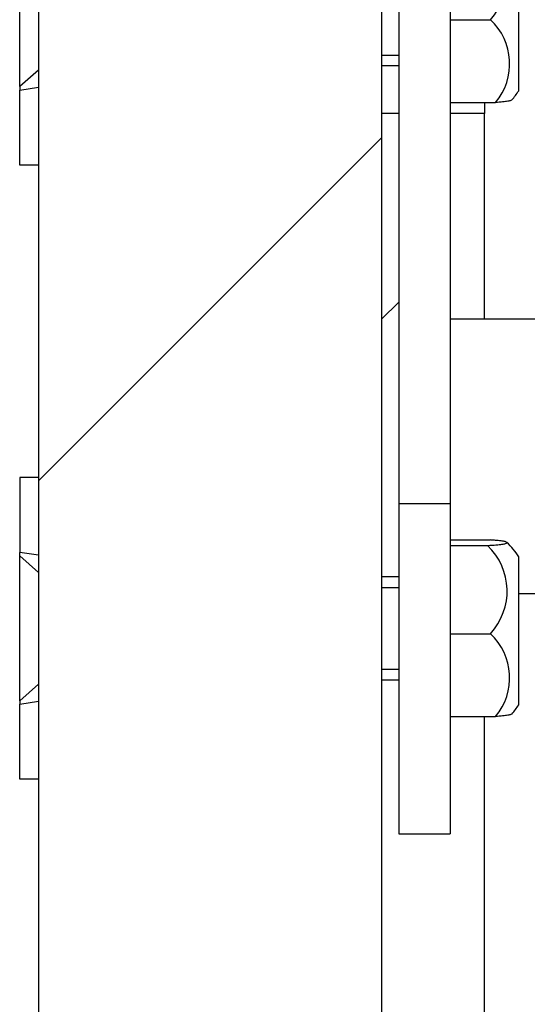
# Model space of a CAD drawing. Header units: inches. Extents: x 0 to 77643, y -44170 to 0.
# Tile 227 of 256: x 75359.29 to 75362.25, y -39631.06 to -39625.31. Entities that reach past the tile are written whole.
import ezdxf

# ---------------------------------------------------------------- set-up
doc = ezdxf.new("R2010")
doc.units = ezdxf.units.IN
doc.header["$MEASUREMENT"] = 0
doc.layers.add('FAKRO LOFT LADDERS', color=7, linetype='Continuous')

msp = doc.modelspace()

# ---------------------------------------------------------------- hatches: boundary and pattern name
at = {"layer": 'FAKRO LOFT LADDERS', "linetype": 'Continuous'}
h = msp.add_hatch(dxfattribs=at)
h.set_pattern_fill('LINE', scale=1.259843, angle=45, style=0, pattern_type=2)
h.set_pattern_definition([(45, (75279.1554, -39962.81), (-2.828427, 2.828427), [])])
h.paths.add_polyline_path([(75359.40407, -39619.36041), (75359.40407, -39633.36041), (75360.50407, -39633.36041), (75360.50407, -39632.76041), (75360.90407, -39632.76041), (75360.90407, -39633.36041), (75361.40407, -39633.36041), (75361.40407, -39619.36041)])

# ---------------------------------------------------------------- linework, layer by layer
at = {"layer": 'FAKRO LOFT LADDERS', "color": 7, "linetype": 'Continuous'}
for p, q in [((75359.40407, -39615.36041), (75359.40407, -39633.36041)), ((75361.40407, -39615.36041), (75361.40407, -39633.36041)), ((75361.50407, -39624.55429), (75361.50407, -39628.13658)), ((75361.80407, -39624.55429), (75361.80407, -39628.13658)), ((75359.29407, -39625.70374), (75359.29407, -39624.85922)), ((75362.20407, -39625.72806), (75362.20407, -39624.86395)), ((75361.80407, -39625.31328), (75362.03858, -39625.31328)), ((75361.40407, -39625.51998), (75361.50407, -39625.51998)), ((75359.40407, -39625.60734), (75359.29407, -39625.70374)), ((75361.40407, -39625.58148), (75361.50407, -39625.58148)), ((75359.29407, -39625.70374), (75359.29407, -39625.72407)), ((75359.29407, -39625.72407), (75359.40407, -39625.70733)), ((75359.29407, -39626.16148), (75359.29407, -39625.72407)), ((75361.80407, -39625.79662), (75362.06792, -39625.79662)), ((75362.00407, -39625.79662), (75362.00407, -39625.86041)), ((75361.50407, -39625.86041), (75361.40407, -39625.86041)), ((75361.50407, -39625.86041), (75361.40407, -39625.86041)), ((75361.50407, -39625.86041), (75361.40407, -39625.86041)), ((75362.00407, -39625.86041), (75361.80407, -39625.86041)), ((75362.00407, -39625.86041), (75361.80407, -39625.86041)), ((75362.00407, -39625.86041), (75361.80407, -39625.86041)), ((75362.00407, -39627.06041), (75362.00407, -39625.86041)), ((75359.40407, -39626.16148), (75359.29407, -39626.16148)), ((75361.50407, -39626.96041), (75361.40407, -39627.06041)), ((75364.20407, -39627.06041), (75361.80407, -39627.06041)), ((75359.40407, -39627.98376), (75359.29407, -39627.98376)), ((75359.29407, -39627.98376), (75359.29407, -39628.42117)), ((75361.50407, -39628.13658), (75361.50407, -39630.06376)), ((75361.50407, -39628.13658), (75361.80407, -39628.13658)), ((75361.80407, -39628.13658), (75361.80407, -39630.06376)), ((75361.80407, -39628.34862), (75362.03858, -39628.34862)), ((75361.80407, -39628.38042), (75362.0221, -39628.38042)), ((75359.40407, -39628.43791), (75359.29407, -39628.42117)), ((75359.29407, -39628.44151), (75359.29407, -39628.42117)), ((75359.40407, -39628.53791), (75359.29407, -39628.44151)), ((75359.29407, -39629.28602), (75359.29407, -39628.44151)), ((75362.20407, -39629.31034), (75362.20407, -39628.44623)), ((75361.50407, -39628.56376), (75361.40407, -39628.56376)), ((75361.40407, -39628.62526), (75361.50407, -39628.62526)), ((75362.20407, -39628.66041), (75364.20407, -39628.66041)), ((75361.80407, -39628.89556), (75362.03858, -39628.89556)), ((75361.40407, -39629.10226), (75361.50407, -39629.10226)), ((75359.40407, -39629.18962), (75359.29407, -39629.28602)), ((75361.40407, -39629.16376), (75361.50407, -39629.16376)), ((75359.29407, -39629.28602), (75359.29407, -39629.30635)), ((75359.29407, -39629.30635), (75359.40407, -39629.28961)), ((75359.29407, -39629.74376), (75359.29407, -39629.30635)), ((75361.80407, -39629.3789), (75362.06792, -39629.3789)), ((75362.00407, -39641.13063), (75362.00407, -39629.3789)), ((75359.40407, -39629.74376), (75359.29407, -39629.74376)), ((75361.50407, -39630.06376), (75361.80407, -39630.06376))]:
    msp.add_line(p, q, dxfattribs=at)
for centre, radius, start, end in [((75361.77017, -39625.06403), 0.36629, 317.119961, 46.54476), ((75361.80249, -39625.57018), 0.3489, 319.532382, 47.416096), ((75361.82444, -39625.48644), 0.45, 318.988833, 327.525138), ((75361.77017, -39628.64632), 0.36629, 317.119961, 46.54476), ((75361.82444, -39628.68785), 0.45, 32.474862, 46.30893), ((75361.80249, -39629.15246), 0.3489, 319.532382, 47.416096), ((75361.82444, -39629.06872), 0.45, 318.988833, 327.525138)]:
    msp.add_arc(centre, radius, start, end, dxfattribs=at)
for points, knots in [([(75362.16402, -39625.78172), (75362.16304, -39625.78284), (75362.16095, -39625.78396), (75362.15366, -39625.78645), (75362.14782, -39625.78782), (75362.13597, -39625.78984), (75362.13148, -39625.79052), (75362.12156, -39625.79182), (75362.11612, -39625.79246), (75362.09824, -39625.79433), (75362.08429, -39625.79551), (75362.06792, -39625.79662)], [0.52533169, 0.52533169, 0.52533169, 0.52533169, 0.625, 0.625, 0.75, 0.75, 0.8125, 0.8125, 0.875, 0.875, 1, 1, 1, 1]), ([(75362.0221, -39628.38042), (75362.04108, -39628.3794), (75362.05734, -39628.37827), (75362.07834, -39628.37645), (75362.08477, -39628.37582), (75362.09652, -39628.37452), (75362.10182, -39628.37385), (75362.11585, -39628.37183), (75362.12285, -39628.37044), (75362.13018, -39628.3683), (75362.13209, -39628.36758), (75362.13483, -39628.36614), (75362.13566, -39628.36542), (75362.1366, -39628.36325), (75362.13518, -39628.36182), (75362.1298, -39628.35966), (75362.12746, -39628.35894), (75362.12173, -39628.35753), (75362.11834, -39628.35684), (75362.10653, -39628.35479), (75362.09649, -39628.35347), (75362.07759, -39628.35156), (75362.07061, -39628.35094), (75362.05551, -39628.34974), (75362.04736, -39628.34917), (75362.03858, -39628.34862)], [0, 0, 0, 0, 0.125, 0.125, 0.1875, 0.1875, 0.25, 0.25, 0.375, 0.375, 0.4375, 0.4375, 0.5, 0.5, 0.625, 0.625, 0.6875, 0.6875, 0.75, 0.75, 0.875, 0.875, 0.9375, 0.9375, 1, 1, 1, 1]), ([(75362.16402, -39629.364), (75362.16304, -39629.36512), (75362.16095, -39629.36624), (75362.15366, -39629.36873), (75362.14782, -39629.3701), (75362.13597, -39629.37213), (75362.13148, -39629.3728), (75362.12156, -39629.3741), (75362.11612, -39629.37474), (75362.09824, -39629.37661), (75362.08429, -39629.37779), (75362.06792, -39629.3789)], [0.52533169, 0.52533169, 0.52533169, 0.52533169, 0.625, 0.625, 0.75, 0.75, 0.8125, 0.8125, 0.875, 0.875, 1, 1, 1, 1])]:
    msp.add_open_spline(points, degree=3, knots=knots, dxfattribs=at)

doc.saveas('drawing.dxf')
